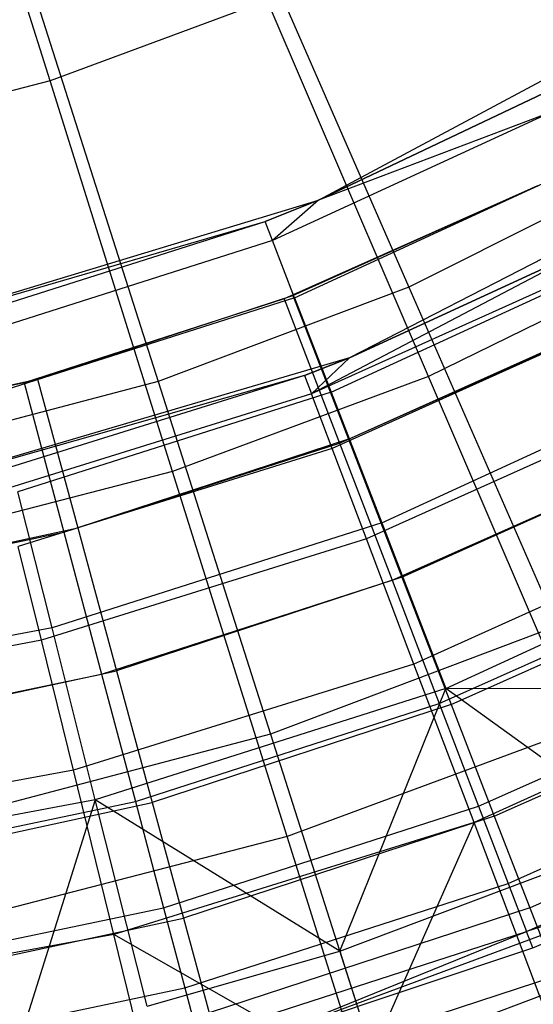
# Model space of a CAD drawing. Extents: x 0.1 to 16.1, y -7 to 7.
# Tile 21 of 108: x 8.494 to 8.819, y -1.964 to -1.341. Entities that reach past the tile are written whole.
import ezdxf

# ---------------------------------------------------------------- set-up
doc = ezdxf.new("R2010")
doc.units = 0
doc.header["$LTSCALE"] = 2.54
doc.layers.get('0').update_dxf_attribs({"color": 13, "linetype": 'CONTINUOUS'})

# ---------------------------------------------------------------- blocks, each defined once
blk = doc.blocks.new('DROPS_WOOD_C_PM_STL')
at = {"color": 0}
for p, q in [((8.51287, -1.37965, 2.50087), (8.43111, -1.11906, 2.37903)), ((8.51287, -1.37965, 2.50087), (8.43111, -1.11906, 2.37903)), ((8.63965, -1.28059, 2.58844), (8.73997, -1.51014, 2.73246)), ((8.63965, -1.28059, 2.58844), (8.73997, -1.51014, 2.73246)), ((8.68273, -1.45511, 10.06814), (8.95502, -1.30956, 10.06814)), ((8.68273, -1.45511, 10.06814), (8.95502, -1.30956, 10.06814)), ((8.50501, -1.33135, 2.58844), (8.5812, -1.57, 2.73246)), ((8.50501, -1.33135, 2.58844), (8.5812, -1.57, 2.73246)), ((8.65022, -1.32878, 2.50087), (8.51287, -1.37965, 2.50087)), ((8.65022, -1.32878, 2.50087), (8.51287, -1.37965, 2.50087)), ((8.7524, -1.56687, 2.65023), (8.65022, -1.32878, 2.50087)), ((8.7524, -1.56687, 2.65023), (8.65022, -1.32878, 2.50087)), ((8.51287, -1.37965, 2.50087), (8.37107, -1.41636, 2.50087)), ((8.51287, -1.37965, 2.50087), (8.37107, -1.41636, 2.50087)), ((8.59043, -1.62686, 2.65023), (8.51287, -1.37965, 2.50087)), ((8.59043, -1.62686, 2.65023), (8.51287, -1.37965, 2.50087)), ((8.68273, -1.45511, 8.95559), (8.82512, -1.38759, 8.95559)), ((8.82512, -1.38759, 8.95559), (8.68273, -1.45511, 10.06814)), ((8.82512, -1.38759, 8.95559), (8.68273, -1.45511, 10.06814)), ((8.68273, -1.45511, 8.95559), (8.82512, -1.38759, 8.95559)), ((8.83126, -1.39903, 8.71692), (8.65365, -1.48075, 8.71692)), ((8.83126, -1.39903, 8.71692), (8.65365, -1.48075, 8.71692)), ((8.83126, -1.39903, 8.71692), (8.68273, -1.45511, 8.95559)), ((8.83126, -1.39903, 8.71692), (8.68273, -1.45511, 8.95559)), ((8.98557, -1.4091, 10.16814), (8.70253, -1.55502, 10.16814)), ((8.98557, -1.4091, 10.16814), (8.70253, -1.55502, 10.16814)), ((8.66766, -1.51693, 8.48107), (8.84962, -1.43322, 8.48107)), ((8.66766, -1.51693, 8.48107), (8.84962, -1.43322, 8.48107)), ((8.89175, -1.43428, 2.73246), (8.73997, -1.51014, 2.73246)), ((8.89175, -1.43428, 2.73246), (8.73997, -1.51014, 2.73246)), ((8.66652, -1.51546, 16.033), (8.82171, -1.44585, 16.033)), ((8.66652, -1.51546, 16.033), (8.82171, -1.44585, 16.033)), ((8.81915, -1.44716, 15.973), (8.66114, -1.51753, 15.973)), ((8.81915, -1.44716, 15.973), (8.66114, -1.51753, 15.973)), ((8.38727, -1.54474, 10.06814), (8.68273, -1.45511, 10.06814)), ((8.38727, -1.54474, 10.06814), (8.68273, -1.45511, 10.06814)), ((8.64896, -1.46864, 8.95559), (8.68273, -1.45511, 8.95559)), ((8.68273, -1.45511, 10.06814), (8.64896, -1.46864, 8.95559)), ((8.68273, -1.45511, 10.06814), (8.64896, -1.46864, 8.95559)), ((8.64896, -1.46864, 8.95559), (8.68273, -1.45511, 8.95559)), ((8.68273, -1.45511, 8.95559), (8.65365, -1.48075, 8.71692)), ((8.68273, -1.45511, 8.95559), (8.65365, -1.48075, 8.71692)), ((8.68273, -1.45511, 10.06814), (8.68273, -1.45511, 8.95559)), ((8.68273, -1.45511, 10.06814), (8.68273, -1.45511, 8.95559)), ((8.38727, -1.54474, 10.06814), (8.64896, -1.46864, 8.95559)), ((8.38727, -1.54474, 10.06814), (8.64896, -1.46864, 8.95559)), ((8.46416, -1.52743, 8.95559), (8.64896, -1.46864, 8.95559)), ((8.46416, -1.52743, 8.95559), (8.64896, -1.46864, 8.95559)), ((8.65365, -1.48075, 8.71692), (8.64896, -1.46864, 8.95559)), ((8.65365, -1.48075, 8.71692), (8.64896, -1.46864, 8.95559)), ((8.65365, -1.48075, 8.71692), (8.46733, -1.54002, 8.71692)), ((8.65365, -1.48075, 8.71692), (8.46733, -1.54002, 8.71692)), ((8.66766, -1.51693, 8.48107), (8.65365, -1.48075, 8.71692)), ((8.66766, -1.51693, 8.48107), (8.65365, -1.48075, 8.71692)), ((8.85841, -1.48314, 8.95559), (8.67836, -1.57774, 8.72777)), ((8.85841, -1.48314, 8.95559), (8.67836, -1.57774, 8.72777)), ((8.85841, -1.48314, 8.95559), (8.70253, -1.55502, 8.95559)), ((8.70253, -1.55502, 10.16814), (8.85841, -1.48314, 8.95559)), ((8.70253, -1.55502, 10.16814), (8.85841, -1.48314, 8.95559)), ((8.85841, -1.48314, 8.95559), (8.70253, -1.55502, 8.95559)), ((8.69084, -1.57676, 8.25082), (8.87997, -1.48974, 8.25082)), ((8.69084, -1.57676, 8.25082), (8.87997, -1.48974, 8.25082)), ((8.86417, -1.49411, 8.72777), (8.67836, -1.57774, 8.72777)), ((8.86417, -1.49411, 8.72777), (8.67836, -1.57774, 8.72777)), ((8.90747, -1.49081, 2.65023), (8.7524, -1.56687, 2.65023)), ((8.90747, -1.49081, 2.65023), (8.7524, -1.56687, 2.65023)), ((8.73997, -1.51014, 2.73246), (8.5812, -1.57, 2.73246)), ((8.73997, -1.51014, 2.73246), (8.5812, -1.57, 2.73246)), ((8.73997, -1.51014, 2.73246), (8.8338, -1.72484, 2.90158)), ((8.73997, -1.51014, 2.73246), (8.8338, -1.72484, 2.90158)), ((8.66766, -1.51693, 8.48107), (8.47679, -1.57765, 8.48107)), ((8.66766, -1.51693, 8.48107), (8.47679, -1.57765, 8.48107)), ((8.66114, -1.51753, 15.973), (8.49654, -1.57071, 15.973)), ((8.66114, -1.51753, 15.973), (8.49654, -1.57071, 15.973)), ((8.5049, -1.56847, 16.033), (8.66652, -1.51546, 16.033)), ((8.5049, -1.56847, 16.033), (8.66652, -1.51546, 16.033)), ((8.66114, -1.51753, 15.973), (8.69615, -1.60897, 15.96197)), ((8.66114, -1.51753, 15.973), (8.69615, -1.60897, 15.96197)), ((8.66652, -1.51546, 16.033), (8.70173, -1.60643, 16.02339)), ((8.66652, -1.51546, 16.033), (8.70173, -1.60643, 16.02339)), ((8.66766, -1.51693, 8.48107), (8.69084, -1.57676, 8.25082)), ((8.66766, -1.51693, 8.48107), (8.69084, -1.57676, 8.25082)), ((8.88138, -1.52691, 8.50264), (8.69149, -1.61237, 8.50264)), ((8.88138, -1.52691, 8.50264), (8.69149, -1.61237, 8.50264)), ((8.70173, -1.60643, 16.02339), (8.86624, -1.53264, 16.02339)), ((8.70173, -1.60643, 16.02339), (8.86624, -1.53264, 16.02339)), ((8.69615, -1.60897, 15.96197), (8.86368, -1.53436, 15.96197)), ((8.69615, -1.60897, 15.96197), (8.86368, -1.53436, 15.96197)), ((8.70253, -1.55502, 10.16814), (8.397, -1.64473, 10.16814)), ((8.70253, -1.55502, 10.16814), (8.397, -1.64473, 10.16814)), ((8.70253, -1.55502, 8.95559), (8.67396, -1.56615, 8.95559)), ((8.67396, -1.56615, 8.95559), (8.70253, -1.55502, 10.16814)), ((8.67396, -1.56615, 8.95559), (8.70253, -1.55502, 10.16814)), ((8.70253, -1.55502, 8.95559), (8.67396, -1.56615, 8.95559)), ((8.67836, -1.57774, 8.72777), (8.70253, -1.55502, 8.95559)), ((8.67836, -1.57774, 8.72777), (8.70253, -1.55502, 8.95559)), ((8.70253, -1.55502, 10.16814), (8.70253, -1.55502, 8.95559)), ((8.70253, -1.55502, 10.16814), (8.70253, -1.55502, 8.95559)), ((8.49654, -1.57071, 15.973), (8.32722, -1.60608, 15.973)), ((8.49654, -1.57071, 15.973), (8.32722, -1.60608, 15.973)), ((8.33862, -1.60429, 16.033), (8.5049, -1.56847, 16.033)), ((8.33862, -1.60429, 16.033), (8.5049, -1.56847, 16.033)), ((8.67396, -1.56615, 8.95559), (8.397, -1.64473, 10.16814)), ((8.67396, -1.56615, 8.95559), (8.397, -1.64473, 10.16814)), ((8.5812, -1.57, 2.73246), (8.41711, -1.61321, 2.73246)), ((8.5812, -1.57, 2.73246), (8.41711, -1.61321, 2.73246)), ((8.67396, -1.56615, 8.95559), (8.48085, -1.62633, 8.95559)), ((8.67396, -1.56615, 8.95559), (8.48085, -1.62633, 8.95559)), ((8.49654, -1.57071, 15.973), (8.52164, -1.66534, 15.96197)), ((8.49654, -1.57071, 15.973), (8.52164, -1.66534, 15.96197)), ((8.5049, -1.56847, 16.033), (8.5304, -1.66262, 16.02339)), ((8.5049, -1.56847, 16.033), (8.5304, -1.66262, 16.02339)), ((8.5812, -1.57, 2.73246), (8.65245, -1.79321, 2.90158)), ((8.5812, -1.57, 2.73246), (8.65245, -1.79321, 2.90158)), ((8.7524, -1.56687, 2.65023), (8.59043, -1.62686, 2.65023)), ((8.7524, -1.56687, 2.65023), (8.59043, -1.62686, 2.65023)), ((8.67396, -1.56615, 8.95559), (8.67836, -1.57774, 8.72777)), ((8.67396, -1.56615, 8.95559), (8.67836, -1.57774, 8.72777)), ((8.7229, -1.65952, 8.02889), (8.92196, -1.56794, 8.02889)), ((8.7229, -1.65952, 8.02889), (8.92196, -1.56794, 8.02889)), ((8.84795, -1.78954, 2.82552), (8.7524, -1.56687, 2.65023)), ((8.84795, -1.78954, 2.82552), (8.7524, -1.56687, 2.65023)), ((8.69084, -1.57676, 8.25082), (8.49244, -1.63987, 8.25082)), ((8.69084, -1.57676, 8.25082), (8.49244, -1.63987, 8.25082)), ((8.69084, -1.57676, 8.25082), (8.7229, -1.65952, 8.02889)), ((8.69084, -1.57676, 8.25082), (8.7229, -1.65952, 8.02889)), ((8.67836, -1.57774, 8.72777), (8.48382, -1.63836, 8.72777)), ((8.67836, -1.57774, 8.72777), (8.48382, -1.63836, 8.72777)), ((8.69149, -1.61237, 8.50264), (8.67836, -1.57774, 8.72777)), ((8.69149, -1.61237, 8.50264), (8.67836, -1.57774, 8.72777)), ((8.90984, -1.58113, 8.28286), (8.71321, -1.66963, 8.28286)), ((8.90984, -1.58113, 8.28286), (8.71321, -1.66963, 8.28286)), ((8.70173, -1.60643, 16.02339), (8.5304, -1.66262, 16.02339)), ((8.70173, -1.60643, 16.02339), (8.5304, -1.66262, 16.02339)), ((8.70173, -1.60643, 16.02339), (8.73558, -1.6939, 15.99494)), ((8.70173, -1.60643, 16.02339), (8.73558, -1.6939, 15.99494)), ((8.69149, -1.61237, 8.50264), (8.49268, -1.67432, 8.50264)), ((8.69149, -1.61237, 8.50264), (8.49268, -1.67432, 8.50264)), ((8.52164, -1.66534, 15.96197), (8.69615, -1.60897, 15.96197)), ((8.52164, -1.66534, 15.96197), (8.69615, -1.60897, 15.96197)), ((8.71321, -1.66963, 8.28286), (8.69149, -1.61237, 8.50264)), ((8.71321, -1.66963, 8.28286), (8.69149, -1.61237, 8.50264)), ((8.69615, -1.60897, 15.96197), (8.72941, -1.69582, 15.92943)), ((8.69615, -1.60897, 15.96197), (8.72941, -1.69582, 15.92943)), ((8.72941, -1.69582, 15.92943), (8.90598, -1.61718, 15.92943)), ((8.72941, -1.69582, 15.92943), (8.90598, -1.61718, 15.92943)), ((8.73558, -1.6939, 15.99494), (8.90905, -1.6161, 15.99494)), ((8.73558, -1.6939, 15.99494), (8.90905, -1.6161, 15.99494)), ((8.59043, -1.62686, 2.65023), (8.42322, -1.67015, 2.65023)), ((8.59043, -1.62686, 2.65023), (8.42322, -1.67015, 2.65023)), ((8.66297, -1.85805, 2.82552), (8.59043, -1.62686, 2.65023)), ((8.66297, -1.85805, 2.82552), (8.59043, -1.62686, 2.65023)), ((8.51409, -1.72595, 8.02889), (8.49244, -1.63987, 8.25082)), ((8.51409, -1.72595, 8.02889), (8.49244, -1.63987, 8.25082)), ((8.94922, -1.65615, 8.07101), (8.74325, -1.74885, 8.07101)), ((8.94922, -1.65615, 8.07101), (8.74325, -1.74885, 8.07101)), ((8.35414, -1.70059, 16.02339), (8.5304, -1.66262, 16.02339)), ((8.35414, -1.70059, 16.02339), (8.5304, -1.66262, 16.02339)), ((8.7229, -1.65952, 8.02889), (8.51409, -1.72595, 8.02889)), ((8.7229, -1.65952, 8.02889), (8.51409, -1.72595, 8.02889)), ((8.5304, -1.66262, 16.02339), (8.55493, -1.75315, 15.99494)), ((8.5304, -1.66262, 16.02339), (8.55493, -1.75315, 15.99494)), ((8.7229, -1.65952, 8.02889), (8.76347, -1.76425, 7.8179)), ((8.7229, -1.65952, 8.02889), (8.76347, -1.76425, 7.8179)), ((8.34212, -1.70285, 15.96197), (8.52164, -1.66534, 15.96197)), ((8.34212, -1.70285, 15.96197), (8.52164, -1.66534, 15.96197)), ((8.71321, -1.66963, 8.28286), (8.50734, -1.73378, 8.28286)), ((8.71321, -1.66963, 8.28286), (8.50734, -1.73378, 8.28286)), ((8.52164, -1.66534, 15.96197), (8.54548, -1.75524, 15.92943)), ((8.52164, -1.66534, 15.96197), (8.54548, -1.75524, 15.92943)), ((8.74325, -1.74885, 8.07101), (8.71321, -1.66963, 8.28286)), ((8.74325, -1.74885, 8.07101), (8.71321, -1.66963, 8.28286)), ((8.76347, -1.76425, 7.8179), (8.9751, -1.66688, 7.8179)), ((8.76347, -1.76425, 7.8179), (8.9751, -1.66688, 7.8179)), ((8.50734, -1.73378, 8.28286), (8.49268, -1.67432, 8.50264)), ((8.50734, -1.73378, 8.28286), (8.49268, -1.67432, 8.50264)), ((8.73558, -1.6939, 15.99494), (8.55493, -1.75315, 15.99494)), ((8.73558, -1.6939, 15.99494), (8.55493, -1.75315, 15.99494)), ((8.73558, -1.6939, 15.99494), (8.76678, -1.77452, 15.94874)), ((8.73558, -1.6939, 15.99494), (8.76678, -1.77452, 15.94874)), ((8.75924, -1.77373, 15.87701), (8.94393, -1.69148, 15.87701)), ((8.75924, -1.77373, 15.87701), (8.94393, -1.69148, 15.87701)), ((8.76678, -1.77452, 15.94874), (8.94851, -1.69301, 15.94874)), ((8.76678, -1.77452, 15.94874), (8.94851, -1.69301, 15.94874)), ((8.54548, -1.75524, 15.92943), (8.72941, -1.69582, 15.92943)), ((8.54548, -1.75524, 15.92943), (8.72941, -1.69582, 15.92943)), ((8.72941, -1.69582, 15.92943), (8.75924, -1.77373, 15.87701)), ((8.72941, -1.69582, 15.92943), (8.75924, -1.77373, 15.87701)), ((8.51409, -1.72595, 8.02889), (8.2987, -1.76621, 8.02889)), ((8.51409, -1.72595, 8.02889), (8.2987, -1.76621, 8.02889)), ((8.54149, -1.83486, 7.8179), (8.51409, -1.72595, 8.02889)), ((8.54149, -1.83486, 7.8179), (8.51409, -1.72595, 8.02889)), ((8.8338, -1.72484, 2.90158), (8.65245, -1.79321, 2.90158)), ((8.8338, -1.72484, 2.90158), (8.65245, -1.79321, 2.90158)), ((8.50734, -1.73378, 8.28286), (8.29524, -1.77265, 8.28286)), ((8.50734, -1.73378, 8.28286), (8.29524, -1.77265, 8.28286)), ((8.52761, -1.81604, 8.07101), (8.50734, -1.73378, 8.28286)), ((8.52761, -1.81604, 8.07101), (8.50734, -1.73378, 8.28286)), ((8.74325, -1.74885, 8.07101), (8.52761, -1.81604, 8.07101)), ((8.74325, -1.74885, 8.07101), (8.52761, -1.81604, 8.07101)), ((8.78127, -1.84909, 7.86961), (8.74325, -1.74885, 8.07101)), ((8.78127, -1.84909, 7.86961), (8.74325, -1.74885, 8.07101)), ((8.99904, -1.75108, 7.86961), (8.78127, -1.84909, 7.86961)), ((8.99904, -1.75108, 7.86961), (8.78127, -1.84909, 7.86961)), ((8.35627, -1.79477, 15.92943), (8.54548, -1.75524, 15.92943)), ((8.35627, -1.79477, 15.92943), (8.54548, -1.75524, 15.92943)), ((8.36907, -1.79319, 15.99494), (8.55493, -1.75315, 15.99494)), ((8.36907, -1.79319, 15.99494), (8.55493, -1.75315, 15.99494)), ((8.54548, -1.75524, 15.92943), (8.56686, -1.83588, 15.87701)), ((8.54548, -1.75524, 15.92943), (8.56686, -1.83588, 15.87701)), ((8.55493, -1.75315, 15.99494), (8.57753, -1.83659, 15.94874)), ((8.55493, -1.75315, 15.99494), (8.57753, -1.83659, 15.94874)), ((8.78416, -1.83879, 15.80734), (8.97562, -1.75352, 15.80734)), ((8.78416, -1.83879, 15.80734), (8.97562, -1.75352, 15.80734)), ((8.76347, -1.76425, 7.8179), (9.07817, -1.76367, 7.62033)), ((8.76347, -1.76425, 7.8179), (9.07817, -1.76367, 7.62033)), ((8.79413, -1.84518, 15.88656), (8.98309, -1.76043, 15.88656)), ((8.79413, -1.84518, 15.88656), (8.98309, -1.76043, 15.88656)), ((8.76347, -1.76425, 7.8179), (8.54149, -1.83486, 7.8179)), ((8.76347, -1.76425, 7.8179), (8.54149, -1.83486, 7.8179)), ((8.6963, -1.93056, 7.62033), (8.76347, -1.76425, 7.8179)), ((8.6963, -1.93056, 7.62033), (8.76347, -1.76425, 7.8179)), ((8.89154, -1.85696, 7.62033), (8.76347, -1.76425, 7.8179)), ((8.89154, -1.85696, 7.62033), (8.76347, -1.76425, 7.8179)), ((8.56686, -1.83588, 15.87701), (8.75924, -1.77373, 15.87701)), ((8.56686, -1.83588, 15.87701), (8.75924, -1.77373, 15.87701)), ((8.76678, -1.77452, 15.94874), (8.57753, -1.83659, 15.94874)), ((8.76678, -1.77452, 15.94874), (8.57753, -1.83659, 15.94874)), ((8.75924, -1.77373, 15.87701), (8.78416, -1.83879, 15.80734)), ((8.75924, -1.77373, 15.87701), (8.78416, -1.83879, 15.80734)), ((8.76678, -1.77452, 15.94874), (8.79413, -1.84518, 15.88656)), ((8.76678, -1.77452, 15.94874), (8.79413, -1.84518, 15.88656)), ((8.65245, -1.79321, 2.90158), (8.46504, -1.84256, 2.90158)), ((8.65245, -1.79321, 2.90158), (8.46504, -1.84256, 2.90158)), ((8.65245, -1.79321, 2.90158), (8.71802, -1.9986, 3.09397)), ((8.65245, -1.79321, 2.90158), (8.71802, -1.9986, 3.09397)), ((8.84795, -1.78954, 2.82552), (8.66297, -1.85805, 2.82552)), ((8.84795, -1.78954, 2.82552), (8.66297, -1.85805, 2.82552)), ((8.80291, -1.88774, 15.72391), (8.99947, -1.80021, 15.72391)), ((8.80291, -1.88774, 15.72391), (8.99947, -1.80021, 15.72391)), ((8.52761, -1.81604, 8.07101), (8.30545, -1.85676, 8.07101)), ((8.52761, -1.81604, 8.07101), (8.30545, -1.85676, 8.07101)), ((8.55327, -1.92013, 7.86961), (8.52761, -1.81604, 8.07101)), ((8.55327, -1.92013, 7.86961), (8.52761, -1.81604, 8.07101)), ((8.81657, -1.90317, 15.81079), (9.01147, -1.81575, 15.81079)), ((8.81657, -1.90317, 15.81079), (9.01147, -1.81575, 15.81079)), ((8.81454, -1.91813, 15.63091), (9.01427, -1.82919, 15.63091)), ((8.81454, -1.91813, 15.63091), (9.01427, -1.82919, 15.63091)), ((8.54149, -1.83486, 7.8179), (8.31251, -1.87767, 7.8179)), ((8.54149, -1.83486, 7.8179), (8.31251, -1.87767, 7.8179)), ((8.36896, -1.87723, 15.87701), (8.56686, -1.83588, 15.87701)), ((8.36896, -1.87723, 15.87701), (8.56686, -1.83588, 15.87701)), ((8.38283, -1.87853, 15.94874), (8.57753, -1.83659, 15.94874)), ((8.38283, -1.87853, 15.94874), (8.57753, -1.83659, 15.94874)), ((8.54149, -1.83486, 7.8179), (8.49453, -1.9837, 7.62033)), ((8.54149, -1.83486, 7.8179), (8.49453, -1.9837, 7.62033)), ((8.6963, -1.93056, 7.62033), (8.54149, -1.83486, 7.8179)), ((8.6963, -1.93056, 7.62033), (8.54149, -1.83486, 7.8179)), ((8.5743, -1.96534, 7.62033), (8.54149, -1.83486, 7.8179)), ((8.5743, -1.96534, 7.62033), (8.54149, -1.83486, 7.8179)), ((8.56686, -1.83588, 15.87701), (8.58472, -1.90322, 15.80734)), ((8.56686, -1.83588, 15.87701), (8.58472, -1.90322, 15.80734)), ((8.57753, -1.83659, 15.94874), (8.59734, -1.90972, 15.88656)), ((8.57753, -1.83659, 15.94874), (8.59734, -1.90972, 15.88656)), ((8.58472, -1.90322, 15.80734), (8.78416, -1.83879, 15.80734)), ((8.58472, -1.90322, 15.80734), (8.78416, -1.83879, 15.80734)), ((8.78416, -1.83879, 15.80734), (8.80291, -1.88774, 15.72391)), ((8.78416, -1.83879, 15.80734), (8.80291, -1.88774, 15.72391)), ((8.79413, -1.84518, 15.88656), (8.59734, -1.90972, 15.88656)), ((8.79413, -1.84518, 15.88656), (8.59734, -1.90972, 15.88656)), ((8.79413, -1.84518, 15.88656), (8.81657, -1.90317, 15.81079)), ((8.79413, -1.84518, 15.88656), (8.81657, -1.90317, 15.81079)), ((8.78127, -1.84909, 7.86961), (8.55327, -1.92013, 7.86961)), ((8.78127, -1.84909, 7.86961), (8.55327, -1.92013, 7.86961)), ((8.78127, -1.84909, 7.86961), (8.71046, -2.00944, 7.68103)), ((8.78127, -1.84909, 7.86961), (8.71046, -2.00944, 7.68103)), ((8.82681, -1.96916, 7.68103), (8.78127, -1.84909, 7.86961)), ((8.82681, -1.96916, 7.68103), (8.78127, -1.84909, 7.86961)), ((8.6963, -1.93056, 7.62033), (8.89154, -1.85696, 7.62033)), ((8.6963, -1.93056, 7.62033), (8.89154, -1.85696, 7.62033)), ((8.66297, -1.85805, 2.82552), (8.472, -1.9075, 2.82552)), ((8.66297, -1.85805, 2.82552), (8.472, -1.9075, 2.82552)), ((8.72971, -2.07076, 3.02487), (8.66297, -1.85805, 2.82552)), ((8.72971, -2.07076, 3.02487), (8.66297, -1.85805, 2.82552)), ((8.6497, -1.98486, 9.533), (8.93917, -1.87778, 9.533)), ((8.6497, -1.98486, 9.533), (8.93917, -1.87778, 9.533)), ((8.93917, -1.87778, 15.533), (8.81454, -1.91813, 15.63091)), ((8.93917, -1.87778, 15.533), (8.81454, -1.91813, 15.63091)), ((8.81849, -1.92843, 15.533), (8.93917, -1.87778, 9.533)), ((8.81849, -1.92843, 15.533), (8.93917, -1.87778, 9.533)), ((8.81849, -1.92843, 15.533), (8.93917, -1.87778, 15.533)), ((8.81849, -1.92843, 15.533), (8.93917, -1.87778, 15.533)), ((8.59816, -1.95389, 15.72391), (8.80291, -1.88774, 15.72391)), ((8.59816, -1.95389, 15.72391), (8.80291, -1.88774, 15.72391)), ((8.80291, -1.88774, 15.72391), (8.81454, -1.91813, 15.63091)), ((8.80291, -1.88774, 15.72391), (8.81454, -1.91813, 15.63091)), ((8.37956, -1.94609, 15.80734), (8.58472, -1.90322, 15.80734)), ((8.37956, -1.94609, 15.80734), (8.58472, -1.90322, 15.80734)), ((8.58472, -1.90322, 15.80734), (8.59816, -1.95389, 15.72391)), ((8.58472, -1.90322, 15.80734), (8.59816, -1.95389, 15.72391)), ((8.81657, -1.90317, 15.81079), (8.6136, -1.96974, 15.81079)), ((8.81657, -1.90317, 15.81079), (8.6136, -1.96974, 15.81079)), ((8.81657, -1.90317, 15.81079), (8.83325, -1.94626, 15.72434)), ((8.81657, -1.90317, 15.81079), (8.83325, -1.94626, 15.72434)), ((8.39489, -1.95334, 15.88656), (8.59734, -1.90972, 15.88656)), ((8.39489, -1.95334, 15.88656), (8.59734, -1.90972, 15.88656)), ((8.59734, -1.90972, 15.88656), (8.6136, -1.96974, 15.81079)), ((8.59734, -1.90972, 15.88656), (8.6136, -1.96974, 15.81079)), ((8.6065, -1.98534, 15.63091), (8.81454, -1.91813, 15.63091)), ((8.6065, -1.98534, 15.63091), (8.81454, -1.91813, 15.63091)), ((8.6497, -1.98486, 15.533), (8.81454, -1.91813, 15.63091)), ((8.6497, -1.98486, 15.533), (8.81454, -1.91813, 15.63091)), ((8.81849, -1.92843, 15.533), (8.81454, -1.91813, 15.63091)), ((8.81849, -1.92843, 15.533), (8.81454, -1.91813, 15.63091)), ((8.55327, -1.92013, 7.86961), (8.31837, -1.96318, 7.86961)), ((8.55327, -1.92013, 7.86961), (8.31837, -1.96318, 7.86961)), ((8.584, -2.04482, 7.68103), (8.55327, -1.92013, 7.86961)), ((8.584, -2.04482, 7.68103), (8.55327, -1.92013, 7.86961)), ((8.71046, -2.00944, 7.68103), (8.55327, -1.92013, 7.86961)), ((8.71046, -2.00944, 7.68103), (8.55327, -1.92013, 7.86961)), ((8.92014, -1.9224, 3.09397), (8.71802, -1.9986, 3.09397)), ((8.92014, -1.9224, 3.09397), (8.71802, -1.9986, 3.09397)), ((8.5743, -1.96534, 7.62033), (8.6963, -1.93056, 7.62033)), ((8.5743, -1.96534, 7.62033), (8.6963, -1.93056, 7.62033)), ((8.6497, -1.98486, 9.533), (8.81849, -1.92843, 15.533)), ((8.6497, -1.98486, 15.533), (8.81849, -1.92843, 15.533)), ((8.6497, -1.98486, 9.533), (8.81849, -1.92843, 15.533)), ((8.6497, -1.98486, 15.533), (8.81849, -1.92843, 15.533)), ((8.6963, -1.93056, 7.62033), (8.75409, -2.11159, 7.35122)), ((8.6963, -1.93056, 7.62033), (8.75409, -2.11159, 7.35122)), ((8.83325, -1.94626, 15.72434), (8.62568, -2.01434, 15.72434)), ((8.83325, -1.94626, 15.72434), (8.62568, -2.01434, 15.72434)), ((8.38754, -1.9979, 15.72391), (8.59816, -1.95389, 15.72391)), ((8.38754, -1.9979, 15.72391), (8.59816, -1.95389, 15.72391)), ((8.59816, -1.95389, 15.72391), (8.6065, -1.98534, 15.63091)), ((8.59816, -1.95389, 15.72391), (8.6065, -1.98534, 15.63091))]:
    blk.add_line(p, q, dxfattribs=at)

msp = doc.modelspace()

# ---------------------------------------------------------------- block references
at = {"color": 0}
msp.add_blockref('DROPS_WOOD_C_PM_STL', (0, 0), dxfattribs=at)

doc.saveas('drawing.dxf')
